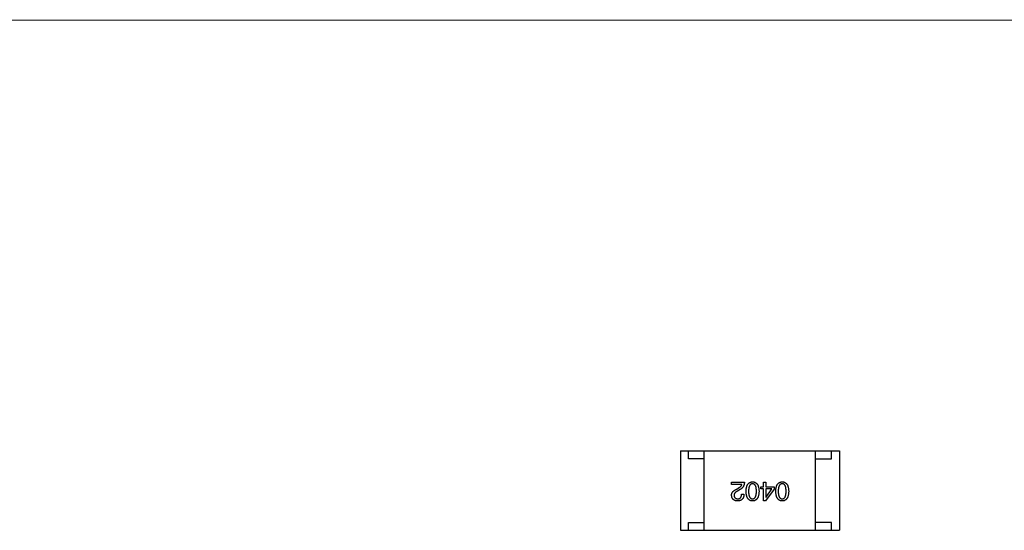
# Model space of a CAD drawing. Header units: millimetres. Extents: x 134 to 283, y 142 to 332.
# Tile 36 of 145: x 181.24 to 187.43, y 214.14 to 217.35. Entities that reach past the tile are written whole.
import ezdxf

# ---------------------------------------------------------------- set-up
doc = ezdxf.new("R2010")
doc.units = ezdxf.units.MM
doc.header["$LTSCALE"] = 0.1
doc.layers.get('0').update_dxf_attribs({"linetype": 'CONTINUOUS'})

msp = doc.modelspace()

# ---------------------------------------------------------------- linework, layer by layer
at = {"color": 7, "linetype": 'Continuous'}
for p, q in [((230.9076, 217.3359), (151.8982, 217.3452)), ((185.3912, 214.6363), (185.3912, 214.1363)), ((185.3912, 214.6363), (186.3912, 214.6363)), ((185.4412, 214.5863), (185.4412, 214.6363)), ((185.5412, 214.5863), (185.4412, 214.5863)), ((185.5412, 214.1363), (185.5412, 214.6363)), ((186.2412, 214.1363), (186.2412, 214.6363)), ((186.2412, 214.5863), (186.3412, 214.5863)), ((186.3412, 214.5863), (186.3412, 214.6363)), ((186.3912, 214.6363), (186.3912, 214.1363)), ((185.7127, 214.4249), (185.7127, 214.4386)), ((185.7127, 214.4386), (185.7934, 214.4386)), ((185.777, 214.4249), (185.7127, 214.4249)), ((185.7448, 214.3953), (185.7573, 214.4026)), ((185.7658, 214.3921), (185.7501, 214.3829)), ((185.8966, 214.3973), (185.8966, 214.4098)), ((185.8966, 214.4098), (185.9143, 214.4098)), ((185.9143, 214.3973), (185.8966, 214.3973)), ((185.9143, 214.4098), (185.9143, 214.4386)), ((185.9143, 214.4386), (185.9287, 214.4386)), ((185.9143, 214.3206), (185.9143, 214.3973)), ((185.9805, 214.3953), (185.9268, 214.3206)), ((185.9287, 214.4386), (185.9287, 214.4098)), ((185.9287, 214.4098), (185.9805, 214.4098)), ((185.9287, 214.3973), (185.9287, 214.3435)), ((185.9668, 214.3973), (185.9287, 214.3973)), ((185.9294, 214.3435), (185.9668, 214.3973)), ((185.9805, 214.4098), (185.9805, 214.3953)), ((185.7757, 214.3632), (185.7907, 214.3632)), ((185.9287, 214.3435), (185.9294, 214.3435)), ((185.9268, 214.3206), (185.9143, 214.3206)), ((185.4412, 214.1363), (185.4412, 214.1863)), ((185.4412, 214.1863), (185.5412, 214.1863)), ((186.3412, 214.1863), (186.2412, 214.1863)), ((186.3412, 214.1363), (186.3412, 214.1863)), ((185.3912, 214.1363), (186.3912, 214.1363))]:
    msp.add_line(p, q, dxfattribs=at)
for points, knots in [([(185.7127, 214.356), (185.7127, 214.357), (185.7126, 214.359), (185.7129, 214.3619), (185.7134, 214.3648), (185.7142, 214.3676), (185.7153, 214.3703), (185.7166, 214.3729), (185.7182, 214.3755), (185.7201, 214.378), (185.7222, 214.3804), (185.7246, 214.3828), (185.7274, 214.3851), (185.7303, 214.3873), (185.7336, 214.3894), (185.7371, 214.3915), (185.7408, 214.3935), (185.7435, 214.3947), (185.7448, 214.3953)], [0, 0, 0, 0, 0.055083, 0.109453, 0.162685, 0.21614, 0.26961, 0.324284, 0.380202, 0.437433, 0.497084, 0.559152, 0.624288, 0.692446, 0.763862, 0.838743, 0.917269, 1, 1, 1, 1]), ([(185.7573, 214.4026), (185.7587, 214.4034), (185.7614, 214.4049), (185.7651, 214.4075), (185.7683, 214.4102), (185.7711, 214.4129), (185.7733, 214.4158), (185.775, 214.4187), (185.7763, 214.4217), (185.7768, 214.4238), (185.777, 214.4249)], [0, 0, 0, 0, 0.158292, 0.304606, 0.440272, 0.565336, 0.681745, 0.791834, 0.896966, 1, 1, 1, 1]), ([(185.7934, 214.4386), (185.7933, 214.4373), (185.7932, 214.4347), (185.7928, 214.4309), (185.7922, 214.4272), (185.7914, 214.4237), (185.7905, 214.4203), (185.7892, 214.417), (185.7878, 214.4139), (185.7862, 214.4109), (185.7844, 214.408), (185.7823, 214.4053), (185.7801, 214.4028), (185.7776, 214.4004), (185.775, 214.398), (185.7721, 214.3959), (185.7691, 214.3939), (185.7669, 214.3927), (185.7658, 214.3921)], [0, 0, 0, 0, 0.069512, 0.136307, 0.201431, 0.265186, 0.327322, 0.388242, 0.448098, 0.507757, 0.566952, 0.626243, 0.686026, 0.745963, 0.807549, 0.869906, 0.934172, 1, 1, 1, 1]), ([(185.804, 214.3816), (185.8041, 214.3839), (185.8042, 214.3885), (185.8049, 214.3951), (185.8057, 214.4013), (185.807, 214.407), (185.8084, 214.4123), (185.8102, 214.4172), (185.8123, 214.4216), (185.8147, 214.4255), (185.8174, 214.429), (185.8204, 214.432), (185.8237, 214.4346), (185.8273, 214.4367), (185.8313, 214.4384), (185.8355, 214.4396), (185.84, 214.4404), (185.8431, 214.4405), (185.8447, 214.4406)], [0, 0, 0, 0, 0.08769, 0.170218, 0.24749, 0.319818, 0.387758, 0.451391, 0.511445, 0.568185, 0.622681, 0.67526, 0.726746, 0.778428, 0.830764, 0.884397, 0.940866, 1, 1, 1, 1]), ([(185.8447, 214.4288), (185.8437, 214.4287), (185.8417, 214.4286), (185.8388, 214.428), (185.8362, 214.427), (185.8337, 214.4256), (185.8314, 214.4239), (185.8294, 214.4218), (185.8275, 214.4194), (185.8259, 214.4166), (185.8244, 214.4135), (185.8232, 214.41), (185.8221, 214.4061), (185.8212, 214.4019), (185.8206, 214.3973), (185.8201, 214.3924), (185.8198, 214.3871), (185.8198, 214.3835), (185.8197, 214.3816)], [0, 0, 0, 0, 0.050879, 0.099377, 0.146973, 0.193618, 0.240619, 0.289461, 0.34047, 0.395283, 0.453059, 0.515633, 0.582666, 0.655287, 0.732971, 0.815933, 0.905166, 1, 1, 1, 1]), ([(185.8447, 214.4406), (185.8463, 214.4405), (185.8494, 214.4404), (185.8539, 214.4396), (185.8581, 214.4384), (185.862, 214.4367), (185.8656, 214.4346), (185.8689, 214.432), (185.8719, 214.429), (185.8746, 214.4255), (185.877, 214.4216), (185.8791, 214.4172), (185.8809, 214.4123), (185.8824, 214.407), (185.8836, 214.4013), (185.8845, 214.3951), (185.8851, 214.3885), (185.8852, 214.3839), (185.8853, 214.3816)], [0, 0, 0, 0, 0.059135, 0.115606, 0.169241, 0.221578, 0.273261, 0.324749, 0.377329, 0.431642, 0.488541, 0.548597, 0.612232, 0.680174, 0.752504, 0.829777, 0.912307, 1, 1, 1, 1]), ([(185.8689, 214.3816), (185.8689, 214.3835), (185.8689, 214.3872), (185.8686, 214.3925), (185.8681, 214.3975), (185.8675, 214.4021), (185.8666, 214.4064), (185.8656, 214.4103), (185.8644, 214.4138), (185.8629, 214.4169), (185.8613, 214.4197), (185.8595, 214.4222), (185.8575, 214.4242), (185.8553, 214.4259), (185.8529, 214.4272), (185.8503, 214.4281), (185.8476, 214.4287), (185.8456, 214.4287), (185.8447, 214.4288)], [0, 0, 0, 0, 0.096457, 0.187288, 0.27178, 0.350132, 0.423455, 0.491343, 0.554037, 0.612253, 0.666313, 0.717038, 0.764921, 0.811214, 0.856775, 0.902988, 0.950234, 1, 1, 1, 1]), ([(185.9905, 214.3816), (185.9906, 214.3839), (185.9908, 214.3885), (185.9914, 214.3951), (185.9923, 214.4013), (185.9935, 214.407), (185.995, 214.4123), (185.9968, 214.4172), (185.9988, 214.4216), (186.0012, 214.4255), (186.0039, 214.429), (186.0069, 214.432), (186.0102, 214.4346), (186.0139, 214.4367), (186.0178, 214.4384), (186.022, 214.4396), (186.0265, 214.4404), (186.0296, 214.4405), (186.0312, 214.4406)], [0, 0, 0, 0, 0.08769, 0.170218, 0.24749, 0.319818, 0.387758, 0.451391, 0.511445, 0.568185, 0.622681, 0.67526, 0.726746, 0.778428, 0.830764, 0.884397, 0.940866, 1, 1, 1, 1]), ([(186.0312, 214.4288), (186.0302, 214.4287), (186.0282, 214.4286), (186.0253, 214.428), (186.0227, 214.427), (186.0202, 214.4256), (186.018, 214.4239), (186.0159, 214.4218), (186.0141, 214.4194), (186.0124, 214.4166), (186.0109, 214.4135), (186.0097, 214.41), (186.0086, 214.4061), (186.0078, 214.4019), (186.0071, 214.3973), (186.0066, 214.3924), (186.0063, 214.3871), (186.0063, 214.3835), (186.0063, 214.3816)], [0, 0, 0, 0, 0.050879, 0.099377, 0.146973, 0.193618, 0.240619, 0.289461, 0.34047, 0.395283, 0.453059, 0.515633, 0.582666, 0.655287, 0.732971, 0.815933, 0.905166, 1, 1, 1, 1]), ([(186.0312, 214.4406), (186.0328, 214.4405), (186.0359, 214.4404), (186.0404, 214.4396), (186.0446, 214.4384), (186.0485, 214.4367), (186.0521, 214.4346), (186.0554, 214.432), (186.0584, 214.429), (186.0611, 214.4255), (186.0635, 214.4216), (186.0656, 214.4172), (186.0674, 214.4123), (186.0689, 214.407), (186.0701, 214.4013), (186.071, 214.3951), (186.0716, 214.3885), (186.0718, 214.3839), (186.0718, 214.3816)], [0, 0, 0, 0, 0.059135, 0.115606, 0.169241, 0.221578, 0.273261, 0.324749, 0.377329, 0.431642, 0.488541, 0.548597, 0.612232, 0.680174, 0.752504, 0.829777, 0.912307, 1, 1, 1, 1]), ([(186.0554, 214.3816), (186.0554, 214.3835), (186.0554, 214.3872), (186.0551, 214.3925), (186.0546, 214.3975), (186.054, 214.4021), (186.0531, 214.4064), (186.0521, 214.4103), (186.0509, 214.4138), (186.0495, 214.4169), (186.0479, 214.4197), (186.0461, 214.4222), (186.0441, 214.4242), (186.0418, 214.4259), (186.0395, 214.4272), (186.0369, 214.4281), (186.0341, 214.4287), (186.0322, 214.4287), (186.0312, 214.4288)], [0, 0, 0, 0, 0.096457, 0.187288, 0.27178, 0.350132, 0.423455, 0.491343, 0.554037, 0.612253, 0.666313, 0.717038, 0.764921, 0.811214, 0.856775, 0.902988, 0.950234, 1, 1, 1, 1]), ([(185.7501, 214.3206), (185.7487, 214.3207), (185.7459, 214.3209), (185.7418, 214.3215), (185.738, 214.3224), (185.7345, 214.3235), (185.7312, 214.3248), (185.7282, 214.3264), (185.7255, 214.3283), (185.723, 214.3304), (185.7208, 214.3327), (185.7188, 214.3353), (185.7171, 214.3382), (185.7157, 214.3413), (185.7146, 214.3446), (185.7137, 214.3482), (185.713, 214.352), (185.7128, 214.3546), (185.7127, 214.356)], [0, 0, 0, 0, 0.074847, 0.14558, 0.212628, 0.276599, 0.337792, 0.396608, 0.453638, 0.509854, 0.565589, 0.621545, 0.678777, 0.737222, 0.798388, 0.862259, 0.929312, 1, 1, 1, 1]), ([(185.7501, 214.3829), (185.7492, 214.3824), (185.7473, 214.3814), (185.7448, 214.3799), (185.7424, 214.3784), (185.7401, 214.3768), (185.7381, 214.3752), (185.7363, 214.3735), (185.7346, 214.3719), (185.7332, 214.3701), (185.7319, 214.3684), (185.7309, 214.3666), (185.73, 214.3648), (185.7293, 214.363), (185.7288, 214.3611), (185.7285, 214.3592), (185.7283, 214.3573), (185.7284, 214.356), (185.7284, 214.3553)], [0, 0, 0, 0, 0.084365, 0.165386, 0.24176, 0.314729, 0.38433, 0.449952, 0.513164, 0.5734, 0.630824, 0.68644, 0.740136, 0.792605, 0.844515, 0.896112, 0.947763, 1, 1, 1, 1]), ([(185.7284, 214.3553), (185.7285, 214.3545), (185.7287, 214.3529), (185.7291, 214.3506), (185.7297, 214.3484), (185.7304, 214.3464), (185.7313, 214.3446), (185.7323, 214.3428), (185.7336, 214.3413), (185.735, 214.3399), (185.7366, 214.3387), (185.7383, 214.3376), (185.7402, 214.3367), (185.7422, 214.3359), (185.7445, 214.3353), (185.7468, 214.3348), (185.7494, 214.3345), (185.7512, 214.3344), (185.7521, 214.3344)], [0, 0, 0, 0, 0.069456, 0.136175, 0.198596, 0.258993, 0.316838, 0.37342, 0.428889, 0.48454, 0.540119, 0.597644, 0.65702, 0.718534, 0.783117, 0.851564, 0.923888, 1, 1, 1, 1]), ([(185.7907, 214.3632), (185.7907, 214.3615), (185.7906, 214.3583), (185.79, 214.3536), (185.7892, 214.3492), (185.788, 214.3451), (185.7866, 214.3413), (185.7848, 214.3379), (185.7827, 214.3347), (185.7803, 214.3319), (185.7776, 214.3293), (185.7746, 214.3271), (185.7712, 214.3252), (185.7676, 214.3237), (185.7637, 214.3224), (185.7594, 214.3215), (185.7549, 214.3208), (185.7517, 214.3207), (185.7501, 214.3206)], [0, 0, 0, 0, 0.074935, 0.145873, 0.212498, 0.27598, 0.33603, 0.394042, 0.450372, 0.505546, 0.560812, 0.616481, 0.673265, 0.732328, 0.7938, 0.858943, 0.92718, 1, 1, 1, 1]), ([(185.7521, 214.3344), (185.753, 214.3344), (185.7548, 214.3344), (185.7574, 214.3348), (185.7599, 214.3353), (185.7621, 214.3361), (185.7642, 214.3371), (185.7662, 214.3384), (185.7679, 214.3398), (185.7695, 214.3416), (185.7709, 214.3435), (185.7721, 214.3456), (185.7731, 214.348), (185.774, 214.3506), (185.7747, 214.3535), (185.7752, 214.3565), (185.7755, 214.3598), (185.7756, 214.362), (185.7757, 214.3632)], [0, 0, 0, 0, 0.065945, 0.127767, 0.186553, 0.242898, 0.297728, 0.351599, 0.404854, 0.459191, 0.515338, 0.573322, 0.634405, 0.698538, 0.767039, 0.84022, 0.917406, 1, 1, 1, 1]), ([(185.8447, 214.3206), (185.8431, 214.3207), (185.84, 214.3209), (185.8356, 214.3217), (185.8314, 214.3231), (185.8276, 214.3248), (185.824, 214.327), (185.8207, 214.3297), (185.8177, 214.3329), (185.815, 214.3365), (185.8126, 214.3406), (185.8105, 214.3451), (185.8087, 214.3501), (185.8072, 214.3555), (185.806, 214.3614), (185.805, 214.3677), (185.8043, 214.3745), (185.8041, 214.3792), (185.804, 214.3816)], [0, 0, 0, 0, 0.057415, 0.112361, 0.16496, 0.216437, 0.267441, 0.318839, 0.371478, 0.426325, 0.483626, 0.544235, 0.608673, 0.677374, 0.750405, 0.828394, 0.911525, 1, 1, 1, 1]), ([(185.8197, 214.3816), (185.8198, 214.3797), (185.8198, 214.376), (185.8201, 214.3706), (185.8206, 214.3656), (185.8212, 214.361), (185.8221, 214.3568), (185.8232, 214.3529), (185.8244, 214.3494), (185.8259, 214.3462), (185.8276, 214.3434), (185.8294, 214.341), (185.8315, 214.3389), (185.8337, 214.3372), (185.8362, 214.3359), (185.8388, 214.335), (185.8417, 214.3345), (185.8437, 214.3344), (185.8447, 214.3344)], [0, 0, 0, 0, 0.095719, 0.185854, 0.269738, 0.347952, 0.420315, 0.487894, 0.550245, 0.608186, 0.662454, 0.713283, 0.761375, 0.808209, 0.854301, 0.901312, 0.949396, 1, 1, 1, 1]), ([(185.8447, 214.3344), (185.8456, 214.3344), (185.8476, 214.3345), (185.8503, 214.335), (185.8529, 214.3359), (185.8553, 214.3373), (185.8575, 214.3389), (185.8595, 214.341), (185.8613, 214.3434), (185.8629, 214.3462), (185.8644, 214.3494), (185.8656, 214.3529), (185.8666, 214.3568), (185.8675, 214.361), (185.8681, 214.3656), (185.8686, 214.3706), (185.8689, 214.376), (185.8689, 214.3797), (185.8689, 214.3816)], [0, 0, 0, 0, 0.049764, 0.097007, 0.143217, 0.188577, 0.235116, 0.282997, 0.333719, 0.387776, 0.445989, 0.508679, 0.576563, 0.649481, 0.728235, 0.812722, 0.903548, 1, 1, 1, 1]), ([(185.8853, 214.3816), (185.8852, 214.3791), (185.8851, 214.3744), (185.8845, 214.3676), (185.8836, 214.3612), (185.8824, 214.3553), (185.8809, 214.3498), (185.8791, 214.3448), (185.877, 214.3403), (185.8746, 214.3362), (185.8719, 214.3326), (185.8689, 214.3294), (185.8656, 214.3268), (185.862, 214.3246), (185.8581, 214.3229), (185.8539, 214.3216), (185.8494, 214.3208), (185.8463, 214.3207), (185.8447, 214.3206)], [0, 0, 0, 0, 0.088823, 0.172287, 0.250296, 0.323438, 0.392244, 0.456221, 0.516635, 0.573871, 0.628, 0.680335, 0.731489, 0.782557, 0.834044, 0.886738, 0.942089, 1, 1, 1, 1]), ([(186.0312, 214.3206), (186.0296, 214.3207), (186.0266, 214.3209), (186.0221, 214.3217), (186.018, 214.3231), (186.0141, 214.3248), (186.0105, 214.327), (186.0072, 214.3297), (186.0043, 214.3329), (186.0016, 214.3365), (185.9992, 214.3406), (185.997, 214.3451), (185.9952, 214.3501), (185.9937, 214.3555), (185.9925, 214.3614), (185.9915, 214.3677), (185.9908, 214.3745), (185.9906, 214.3792), (185.9905, 214.3816)], [0, 0, 0, 0, 0.057415, 0.112361, 0.16496, 0.216437, 0.267441, 0.318839, 0.371478, 0.426325, 0.483626, 0.544235, 0.608673, 0.677374, 0.750405, 0.828394, 0.911525, 1, 1, 1, 1]), ([(186.0063, 214.3816), (186.0063, 214.3797), (186.0063, 214.376), (186.0066, 214.3706), (186.0071, 214.3656), (186.0078, 214.361), (186.0086, 214.3568), (186.0097, 214.3529), (186.0109, 214.3494), (186.0124, 214.3462), (186.0141, 214.3434), (186.0159, 214.341), (186.018, 214.3389), (186.0202, 214.3372), (186.0227, 214.3359), (186.0254, 214.335), (186.0282, 214.3345), (186.0302, 214.3344), (186.0312, 214.3344)], [0, 0, 0, 0, 0.095719, 0.185854, 0.269738, 0.347952, 0.420315, 0.487894, 0.550245, 0.608186, 0.662454, 0.713283, 0.761375, 0.808209, 0.854301, 0.901312, 0.949396, 1, 1, 1, 1]), ([(186.0312, 214.3344), (186.0322, 214.3344), (186.0341, 214.3345), (186.0369, 214.335), (186.0395, 214.3359), (186.0419, 214.3373), (186.044, 214.3389), (186.0461, 214.341), (186.0479, 214.3434), (186.0495, 214.3462), (186.0509, 214.3494), (186.0521, 214.3529), (186.0531, 214.3568), (186.054, 214.361), (186.0546, 214.3656), (186.0551, 214.3706), (186.0554, 214.376), (186.0554, 214.3797), (186.0554, 214.3816)], [0, 0, 0, 0, 0.049764, 0.097007, 0.143217, 0.188577, 0.235116, 0.282997, 0.333719, 0.387776, 0.445989, 0.508679, 0.576563, 0.649481, 0.728235, 0.812722, 0.903548, 1, 1, 1, 1]), ([(186.0718, 214.3816), (186.0718, 214.3791), (186.0716, 214.3744), (186.071, 214.3676), (186.0701, 214.3612), (186.0689, 214.3553), (186.0674, 214.3498), (186.0656, 214.3448), (186.0635, 214.3403), (186.0611, 214.3362), (186.0584, 214.3326), (186.0554, 214.3294), (186.0521, 214.3268), (186.0485, 214.3246), (186.0446, 214.3229), (186.0404, 214.3216), (186.0359, 214.3208), (186.0328, 214.3207), (186.0312, 214.3206)], [0, 0, 0, 0, 0.088823, 0.172287, 0.250296, 0.323438, 0.392244, 0.456221, 0.516635, 0.573871, 0.628, 0.680335, 0.731489, 0.782557, 0.834044, 0.886738, 0.942089, 1, 1, 1, 1])]:
    msp.add_open_spline(points, degree=3, knots=knots, dxfattribs=at)

doc.saveas('drawing.dxf')
